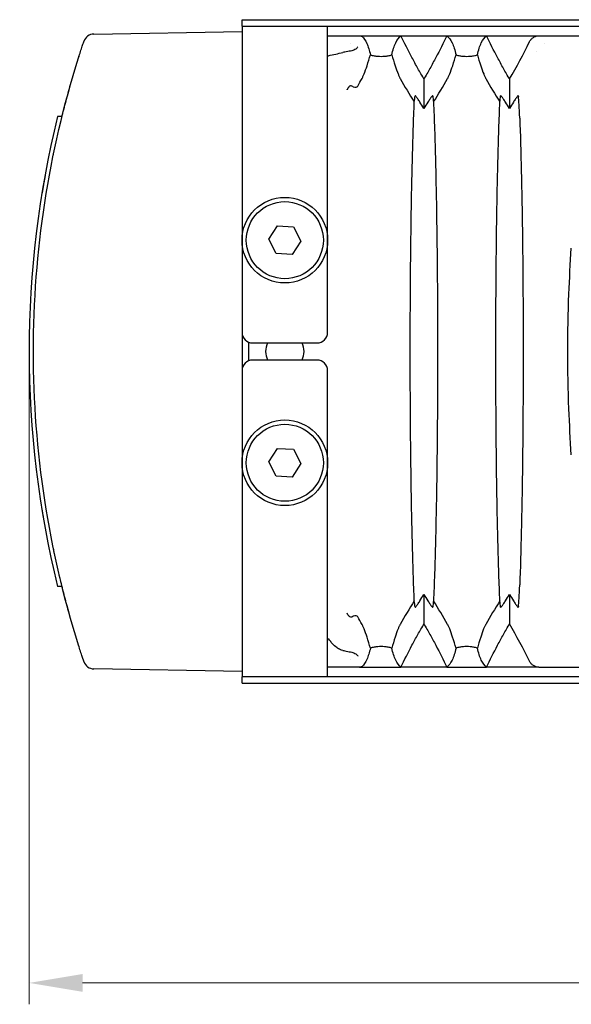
# Model space of a CAD drawing. Header units: millimetres. Extents: x 399 to 6076, y -1991 to 1602.
# Tile 107 of 256: x 5219 to 5245, y -705 to -659. Entities that reach past the tile are written whole.
import ezdxf

# ---------------------------------------------------------------- set-up
doc = ezdxf.new("R2010")
doc.units = ezdxf.units.MM
doc.layers.add('AM_5', color=3, linetype='Continuous', lineweight=25)
doc.layers.add('可見 (ISO)', color=7, linetype='Continuous', lineweight=25)
doc.styles.add('尺寸標註', font='romans.shx', dxfattribs={"bigfont": 'CHINESET.SHX'})
doc.dimstyles.new('CNS1$0', dxfattribs={"dimtxt": 2.5, "dimasz": 2.5, "dimexe": 1, "dimexo": 1, "dimgap": 1.5, "dimtad": 1, "dimtoh": 1, "dimdec": 1, "dimdsep": 46, "dimtxsty": '尺寸標註', "dimcen": 0, "dimclrd": 2, "dimclre": 2, "dimclrt": 1, "dimadec": 0, "dimazin": 2, "dimtp": 0.1, "dimtm": 0.1, "dimtfac": 0.71, "dimtdec": 1, "dimtmove": 0, "dimatfit": 0, "dimfxl": 0, "dimlwd": 13, "dimlwe": 13, "dimarcsym": 0})

# ---------------------------------------------------------------- blocks, each defined once
blk = doc.blocks.new('*D453')
at = {"layer": 'AM_5', "color": 2, "lineweight": 13}
for p, q in [((5219.19, -675.645), (5219.19, -705.145)), ((5336.71, -681.495), (5336.71, -705.145)), ((5221.69, -704.145), (5334.21, -704.145))]:
    blk.add_line(p, q, dxfattribs=at)
at = {"layer": 'AM_5', "color": 2}
for points in [[(5221.69, -703.728), (5221.69, -704.561), (5219.19, -704.145)], [(5334.21, -703.728), (5334.21, -704.561), (5336.71, -704.145)]]:
    blk.add_solid(points, dxfattribs=at)
at = {"layer": 'Defpoints', "color": 0}
for p in [(5219.19, -674.645), (5336.71, -680.495), (5336.71, -704.145)]:
    blk.add_point(p, dxfattribs=at)
at = {"layer": 'AM_5', "color": 1, "insert": (5277.95, -701.395), "char_height": 2.5, "attachment_point": 5, "style": '尺寸標註'}
blk.add_mtext('117.5', dxfattribs=at)

msp = doc.modelspace()

# ---------------------------------------------------------------- linework, layer by layer
at = {"layer": '可見 (ISO)'}
for p, q in [((5229.14, -659.445), (5229.14, -659.145)), ((5229.14, -659.145), (5301.14, -659.145)), ((5229.14, -659.445), (5233.14, -659.445)), ((5229.14, -659.445), (5229.14, -661.045)), ((5233.14, -659.445), (5297.14, -659.445)), ((5233.14, -661.045), (5233.14, -659.445)), ((5222.21, -659.815), (5229.14, -659.695)), ((5233.14, -659.895), (5234.354, -659.895)), ((5234.631, -659.895), (5236.568, -659.895)), ((5236.568, -659.895), (5238.712, -659.895)), ((5238.712, -659.895), (5240.568, -659.895)), ((5240.568, -659.895), (5243.019, -659.895)), ((5243.019, -659.895), (5255.261, -659.895)), ((5234.224, -660.245), (5234.224, -660.245)), ((5243.281, -660.245), (5243.281, -660.245)), ((5242.883, -660.645), (5242.883, -660.645)), ((5229.14, -661.045), (5229.14, -673.745)), ((5233.14, -673.745), (5233.14, -661.045)), ((5237.64, -661.913), (5237.64, -663.293)), ((5241.64, -661.913), (5241.64, -663.293)), ((5220.727, -663.664), (5220.52, -663.668)), ((5242.17, -663.645), (5242.17, -663.645)), ((5230.391, -669.403), (5230.801, -668.775)), ((5230.801, -668.775), (5231.55, -668.816)), ((5231.55, -668.816), (5231.889, -669.486)), ((5230.729, -670.073), (5230.391, -669.403)), ((5231.889, -669.486), (5231.479, -670.114)), ((5231.479, -670.114), (5230.729, -670.073)), ((5229.14, -673.745), (5229.14, -675.545)), ((5229.44, -674.203), (5229.44, -675.086)), ((5229.64, -674.245), (5232.64, -674.245)), ((5232.64, -675.045), (5229.64, -675.045)), ((5229.14, -675.545), (5229.14, -688.245)), ((5233.14, -688.245), (5233.14, -675.545)), ((5230.391, -679.803), (5230.801, -679.175)), ((5230.801, -679.175), (5231.55, -679.216)), ((5231.55, -679.216), (5231.889, -679.886)), ((5230.729, -680.473), (5230.391, -679.803)), ((5231.889, -679.886), (5231.479, -680.514)), ((5231.479, -680.514), (5230.729, -680.473)), ((5220.727, -685.625), (5220.52, -685.621)), ((5242.17, -685.645), (5242.17, -685.645)), ((5237.64, -685.996), (5237.64, -687.376)), ((5241.64, -685.996), (5241.64, -687.376)), ((5229.14, -688.245), (5229.14, -689.845)), ((5233.14, -689.845), (5233.14, -688.245)), ((5234.224, -689.045), (5234.224, -689.045)), ((5229.14, -689.595), (5222.21, -689.474)), ((5234.354, -689.395), (5233.14, -689.395)), ((5234.631, -689.395), (5234.354, -689.395)), ((5234.631, -689.395), (5236.568, -689.395)), ((5238.712, -689.395), (5236.568, -689.395)), ((5238.712, -689.395), (5240.568, -689.395)), ((5243.019, -689.395), (5240.568, -689.395)), ((5243.019, -689.395), (5255.261, -689.395)), ((5229.14, -690.145), (5229.14, -689.845)), ((5233.14, -689.845), (5229.14, -689.845)), ((5297.14, -689.845), (5233.14, -689.845)), ((5229.14, -690.145), (5301.14, -690.145))]:
    msp.add_line(p, q, dxfattribs=at)
for centre, radius in [((5231.14, -669.445), 2), ((5231.14, -669.445), 1.8), ((5231.14, -679.845), 2), ((5231.14, -679.845), 1.8)]:
    msp.add_circle(centre, radius, dxfattribs=at)
for centre, radius, start, end in [((5222.219, -660.315), 0.5, 91, 161.5386), ((5229.64, -673.745), 0.5, 180, 270), ((5232.64, -673.745), 0.5, 270, 0), ((5231.14, -674.645), 0.9, 153.6122, 206.3878), ((5231.14, -674.645), 0.9, 333.6122, 26.3878), ((5229.64, -675.545), 0.5, 90, 180), ((5232.64, -675.545), 0.5, 0, 90), ((5222.219, -688.974), 0.5, 198.4614, 269)]:
    msp.add_arc(centre, radius, start, end, dxfattribs=at)
for centre, major_axis, ratio, start_param, end_param in [((5220.853, -648.658), (-5.366, -25.417), 0.942457, 1.230279, 1.306963), ((5231.819, -656.014), (-21.555, -4.573), 0.22639, 1.584044, 1.585753), ((5227.981, -661.184), (-9.737, -1.701), 0.064246, 2.122408, 2.206431), ((5212.433, -650.955), (24.615, -4.645), 0.903321, 5.969091, 5.986704), ((5258.854, -650.935), (-24.612, -4.722), 0.903498, 0.293741, 0.349549), ((5216.426, -650.935), (24.612, -4.722), 0.903498, 5.933636, 5.989445), ((5262.854, -650.935), (-24.612, -4.722), 0.903498, 0.293741, 0.349549), ((5265.126, -674.645), (0, 45.943), 0.999848, 1.32955, 1.812043), ((5265.126, -674.645), (0, 45.943), 0.999848, 1.390803, 1.398697), ((5265.127, -674.645), (0, 45.944), 0.999848, 1.400667, 1.408942), ((5265.127, -674.644), (0, 45.944), 0.999848, 1.732924, 1.73539), ((5265.127, -674.644), (0, 45.944), 0.999848, 1.737841, 1.740316), ((5258.854, -698.354), (-24.612, 4.722), 0.903498, 5.933636, 5.989445), ((5216.426, -698.354), (24.612, 4.722), 0.903498, 0.293741, 0.349549), ((5262.854, -698.354), (-24.612, 4.722), 0.903498, 5.933636, 5.989445), ((5212.433, -698.334), (24.615, 4.646), 0.903324, 0.296445, 0.314058), ((5220.858, -700.628), (5.381, -25.41), 0.942361, 1.834026, 1.910719)]:
    msp.add_ellipse(centre, major_axis=major_axis, ratio=ratio, start_param=start_param, end_param=end_param, dxfattribs=at)
for points, knots in [([(5234.354, -659.895), (5234.355, -659.895), (5234.356, -659.895), (5234.379, -659.895), (5234.44, -659.895), (5234.552, -659.895), (5234.594, -659.895), (5234.631, -659.895)], [-0.05897444, -0.05897444, -0.05897444, -0.05897444, -0.05771761, -0.05771761, -0.02446116, -0.02446116, -0.00000151, -0.00000151, -0.00000151, -0.00000151]), ([(5234.631, -659.895), (5234.658, -659.899), (5234.686, -659.904), (5234.729, -659.915), (5234.743, -659.92), (5234.75, -659.926)], [0.00000287, 0.00000287, 0.00000287, 0.00000287, 0.02132638, 0.02132638, 0.04051053, 0.04051053, 0.04051053, 0.04051053]), ([(5234.75, -659.926), (5234.834, -660.003), (5234.909, -660.113), (5235.038, -660.401), (5235.093, -660.579), (5235.14, -660.79)], [0.0000013, 0.0000013, 0.0000013, 0.0000013, 0.3193475, 0.3193475, 0.6386464, 0.6386464, 0.6386464, 0.6386464]), ([(5236.14, -660.79), (5236.19, -660.564), (5236.25, -660.376), (5236.392, -660.077), (5236.474, -659.966), (5236.568, -659.895)], [0.000001, 0.000001, 0.000001, 0.000001, 0.3426184, 0.3426184, 0.6852542, 0.6852542, 0.6852542, 0.6852542]), ([(5237.64, -661.913), (5237.63, -661.897), (5237.544, -661.749), (5237.45, -661.584), (5237.403, -661.501), (5237.264, -661.252), (5237.172, -661.084), (5236.904, -660.579), (5236.732, -660.238), (5236.568, -659.895)], [0.000001, 0.000001, 0.000001, 0.000001, 0.00576801, 0.00576801, 0.01151589, 0.01151589, 0.02303401, 0.02303401, 0.04608415, 0.04608415, 0.04608415, 0.04608415]), ([(5238.712, -659.895), (5238.548, -660.238), (5238.376, -660.579), (5238.107, -661.084), (5238.016, -661.252), (5237.877, -661.501), (5237.83, -661.584), (5237.735, -661.749), (5237.65, -661.897), (5237.64, -661.913)], [0.000001, 0.000001, 0.000001, 0.000001, 0.1158103, 0.1158103, 0.1736801, 0.1736801, 0.2025589, 0.2025589, 0.2315337, 0.2315337, 0.2315337, 0.2315337]), ([(5238.712, -659.895), (5238.806, -659.966), (5238.888, -660.077), (5239.03, -660.376), (5239.09, -660.564), (5239.14, -660.79)], [0.000001, 0.000001, 0.000001, 0.000001, 0.3426564, 0.3426564, 0.6852179, 0.6852179, 0.6852179, 0.6852179]), ([(5240.14, -660.79), (5240.19, -660.564), (5240.25, -660.376), (5240.392, -660.077), (5240.474, -659.966), (5240.568, -659.895)], [0.000001, 0.000001, 0.000001, 0.000001, 0.3426184, 0.3426184, 0.6852542, 0.6852542, 0.6852542, 0.6852542]), ([(5241.64, -661.913), (5241.63, -661.897), (5241.544, -661.749), (5241.45, -661.584), (5241.403, -661.501), (5241.264, -661.252), (5241.172, -661.084), (5240.904, -660.579), (5240.732, -660.238), (5240.568, -659.895)], [0.000001, 0.000001, 0.000001, 0.000001, 0.00576801, 0.00576801, 0.01151589, 0.01151589, 0.02303401, 0.02303401, 0.04608415, 0.04608415, 0.04608415, 0.04608415]), ([(5242.579, -660.168), (5242.599, -660.128), (5242.624, -660.091), (5242.684, -660.023), (5242.72, -659.994), (5242.798, -659.944), (5242.841, -659.925), (5242.929, -659.901), (5242.974, -659.895), (5243.019, -659.895)], [0, 0, 0, 0, 0.0135204, 0.0135204, 0.02746573, 0.02746573, 0.04149223, 0.04149223, 0.05500717, 0.05500717, 0.05500717, 0.05500717]), ([(5221.497, -660.92), (5221.528, -660.822), (5221.559, -660.725), (5221.617, -660.545), (5221.644, -660.46), (5221.691, -660.318), (5221.711, -660.259), (5221.737, -660.178), (5221.744, -660.157), (5221.744, -660.157)], [0, 0, 0, 0, 0.00030382, 0.00030382, 0.00060764, 0.00060764, 0.000911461, 0.000911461, 0.001215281, 0.001215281, 0.001215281, 0.001215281]), ([(5234.556, -660.405), (5234.552, -660.412), (5234.547, -660.419), (5234.51, -660.471), (5234.467, -660.51), (5234.387, -660.558), (5234.355, -660.573), (5234.288, -660.595), (5234.252, -660.603), (5234.215, -660.608)], [-0.00301666, -0.00301666, -0.00301666, -0.00301666, 0, 0, 0.02117775, 0.02117775, 0.03329101, 0.03329101, 0.04540994, 0.04540994, 0.04540994, 0.04540994]), ([(5221.497, -688.369), (5220.8, -686.153), (5220.272, -683.884), (5219.92, -681.587), (5219.567, -679.291), (5219.39, -676.968), (5219.39, -674.645), (5219.39, -672.321), (5219.567, -669.998), (5219.92, -667.702), (5220.272, -665.405), (5220.8, -663.136), (5221.497, -660.92)], [2.8369009, 2.8369009, 2.8369009, 2.8369009, 2.9892468, 2.9892468, 2.9892468, 3.1415927, 3.1415927, 3.1415927, 3.2939385, 3.2939385, 3.2939385, 3.4462844, 3.4462844, 3.4462844, 3.4462844]), ([(5234.215, -660.608), (5234.172, -660.613), (5234.126, -660.62), (5234.035, -660.636), (5233.989, -660.646), (5233.943, -660.656)], [-0.02798099, -0.02798099, -0.02798099, -0.02798099, -0.01396291, -0.01396291, -0.00000001, -0.00000001, -0.00000001, -0.00000001]), ([(5234.748, -661.894), (5234.755, -661.882), (5234.762, -661.868), (5234.777, -661.839), (5234.785, -661.822), (5234.812, -661.764), (5234.831, -661.719), (5234.894, -661.562), (5234.94, -661.43), (5235.041, -661.124), (5235.094, -660.946), (5235.14, -660.79)], [0, 0, 0, 0, 0.0047033, 0.0047033, 0.0100954, 0.0100954, 0.0241002, 0.0241002, 0.0656763, 0.0656763, 0.1177835, 0.1177835, 0.1177835, 0.1177835]), ([(5235.14, -660.79), (5235.191, -660.804), (5235.25, -660.818), (5235.367, -660.839), (5235.424, -660.846), (5235.535, -660.855), (5235.587, -660.857), (5235.694, -660.857), (5235.745, -660.855), (5235.857, -660.846), (5235.914, -660.839), (5236.031, -660.818), (5236.089, -660.804), (5236.14, -660.79)], [-0.1247328, -0.1247328, -0.1247328, -0.1247328, -0.0982905, -0.0982905, -0.0783586, -0.0783586, -0.0623217, -0.0623217, -0.0462805, -0.0462805, -0.0263056, -0.0263056, -0.000001, -0.000001, -0.000001, -0.000001]), ([(5236.14, -660.79), (5236.185, -660.946), (5236.239, -661.125), (5236.34, -661.43), (5236.386, -661.562), (5236.449, -661.72), (5236.468, -661.764), (5236.495, -661.822), (5236.503, -661.839), (5236.518, -661.868), (5236.525, -661.882), (5236.532, -661.894)], [0.000001, 0.000001, 0.000001, 0.000001, 0.0714922, 0.0714922, 0.1278125, 0.1278125, 0.1466939, 0.1466939, 0.1539664, 0.1539664, 0.1603115, 0.1603115, 0.1603115, 0.1603115]), ([(5238.748, -661.894), (5238.755, -661.882), (5238.762, -661.868), (5238.777, -661.839), (5238.785, -661.822), (5238.812, -661.764), (5238.831, -661.719), (5238.894, -661.562), (5238.94, -661.43), (5239.041, -661.124), (5239.094, -660.946), (5239.14, -660.79)], [0, 0, 0, 0, 0.0047033, 0.0047033, 0.0100954, 0.0100954, 0.0241002, 0.0241002, 0.0656763, 0.0656763, 0.1177835, 0.1177835, 0.1177835, 0.1177835]), ([(5239.14, -660.79), (5239.191, -660.804), (5239.25, -660.818), (5239.367, -660.839), (5239.424, -660.846), (5239.535, -660.855), (5239.587, -660.857), (5239.694, -660.857), (5239.745, -660.855), (5239.857, -660.846), (5239.914, -660.839), (5240.031, -660.818), (5240.089, -660.804), (5240.14, -660.79)], [-0.1247328, -0.1247328, -0.1247328, -0.1247328, -0.0982905, -0.0982905, -0.0783586, -0.0783586, -0.0623217, -0.0623217, -0.0462805, -0.0462805, -0.0263056, -0.0263056, -0.000001, -0.000001, -0.000001, -0.000001]), ([(5240.14, -660.79), (5240.185, -660.946), (5240.239, -661.125), (5240.34, -661.43), (5240.386, -661.562), (5240.449, -661.72), (5240.468, -661.764), (5240.495, -661.822), (5240.503, -661.839), (5240.518, -661.868), (5240.525, -661.882), (5240.532, -661.894)], [0.000001, 0.000001, 0.000001, 0.000001, 0.0714922, 0.0714922, 0.1278125, 0.1278125, 0.1466939, 0.1466939, 0.1539664, 0.1539664, 0.1603115, 0.1603115, 0.1603115, 0.1603115]), ([(5220.713, -663.724), (5220.775, -663.47), (5220.843, -663.203), (5220.981, -662.682), (5221.052, -662.421), (5221.142, -662.103), (5221.164, -662.029), (5221.185, -661.956)], [0, 0, 0, 0, 0.0808918, 0.0808918, 0.162153, 0.162153, 0.1878428, 0.1878428, 0.1878428, 0.1878428]), ([(5234.054, -662.421), (5234.05, -662.412), (5234.047, -662.404), (5234.044, -662.397), (5234.044, -662.396), (5234.043, -662.396), (5234.043, -662.395)], [0, 0, 0, 0, 0.0003157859, 0.0003157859, 0.0003157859, 0.0003366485, 0.0003366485, 0.0003366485, 0.0003366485]), ([(5234.124, -662.295), (5234.099, -662.328), (5234.081, -662.363), (5234.07, -662.389), (5234.059, -662.414), (5234.055, -662.425), (5234.054, -662.421)], [0, 0, 0, 0, 0.0001505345, 0.0001505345, 0.0001505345, 0.0003010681, 0.0003010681, 0.0003010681, 0.0003010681]), ([(5234.311, -662.271), (5234.289, -662.256), (5234.263, -662.243), (5234.216, -662.239), (5234.192, -662.241), (5234.16, -662.259), (5234.153, -662.264), (5234.139, -662.277), (5234.131, -662.285), (5234.124, -662.295)], [0.00000342, 0.00000342, 0.00000342, 0.00000342, 0.02848844, 0.02848844, 0.04711879, 0.04711879, 0.05223109, 0.05223109, 0.0566609, 0.0566609, 0.0566609, 0.0566609]), ([(5234.547, -662.243), (5234.543, -662.25), (5234.539, -662.256), (5234.531, -662.267), (5234.527, -662.272), (5234.515, -662.284), (5234.507, -662.291), (5234.467, -662.318), (5234.434, -662.318), (5234.37, -662.308), (5234.334, -662.287), (5234.311, -662.271)], [0.00000002, 0.00000002, 0.00000002, 0.00000002, 0.00259662, 0.00259662, 0.00522321, 0.00522321, 0.01073709, 0.01073709, 0.03502998, 0.03502998, 0.07339142, 0.07339142, 0.07339142, 0.07339142]), ([(5237.192, -662.988), (5237.198, -662.939), (5237.204, -662.891), (5237.215, -662.796), (5237.221, -662.75), (5237.227, -662.703)], [0.000001, 0.000001, 0.000001, 0.000001, 0.0583626, 0.0583626, 0.1171488, 0.1171488, 0.1171488, 0.1171488]), ([(5237.64, -663.293), (5237.58, -663.194), (5237.517, -663.091), (5237.438, -662.968), (5237.42, -662.94), (5237.366, -662.858), (5237.335, -662.813), (5237.29, -662.752), (5237.272, -662.73), (5237.249, -662.705), (5237.242, -662.699), (5237.231, -662.695), (5237.228, -662.697), (5237.227, -662.703)], [-0.08024384, -0.08024384, -0.08024384, -0.08024384, -0.05244875, -0.05244875, -0.04403813, -0.04403813, -0.02725332, -0.02725332, -0.01524627, -0.01524627, -0.00747113, -0.00747113, -0.000001, -0.000001, -0.000001, -0.000001]), ([(5238.052, -662.703), (5238.052, -662.697), (5238.049, -662.695), (5238.038, -662.699), (5238.031, -662.705), (5238.007, -662.73), (5237.99, -662.752), (5237.945, -662.813), (5237.914, -662.859), (5237.86, -662.94), (5237.841, -662.969), (5237.763, -663.091), (5237.7, -663.194), (5237.64, -663.293)], [-0.1004113, -0.1004113, -0.1004113, -0.1004113, -0.0910518, -0.0910518, -0.0813066, -0.0813066, -0.0662747, -0.0662747, -0.0452497, -0.0452497, -0.0347369, -0.0347369, -0.000001, -0.000001, -0.000001, -0.000001]), ([(5238.052, -662.703), (5238.058, -662.75), (5238.064, -662.796), (5238.076, -662.891), (5238.082, -662.939), (5238.088, -662.988)], [0.000001, 0.000001, 0.000001, 0.000001, 0.0584689, 0.0584689, 0.1165144, 0.1165144, 0.1165144, 0.1165144]), ([(5241.192, -662.988), (5241.198, -662.939), (5241.204, -662.891), (5241.215, -662.796), (5241.221, -662.75), (5241.227, -662.703)], [0.000001, 0.000001, 0.000001, 0.000001, 0.0583626, 0.0583626, 0.1171488, 0.1171488, 0.1171488, 0.1171488]), ([(5241.64, -663.293), (5241.58, -663.194), (5241.517, -663.091), (5241.438, -662.968), (5241.42, -662.94), (5241.366, -662.858), (5241.335, -662.813), (5241.29, -662.752), (5241.272, -662.73), (5241.249, -662.705), (5241.242, -662.699), (5241.231, -662.695), (5241.228, -662.697), (5241.227, -662.703)], [-0.08024384, -0.08024384, -0.08024384, -0.08024384, -0.05244875, -0.05244875, -0.04403813, -0.04403813, -0.02725332, -0.02725332, -0.01524627, -0.01524627, -0.00747113, -0.00747113, -0.000001, -0.000001, -0.000001, -0.000001]), ([(5242.052, -662.703), (5242.052, -662.697), (5242.049, -662.695), (5242.038, -662.699), (5242.031, -662.705), (5242.007, -662.73), (5241.99, -662.752), (5241.945, -662.813), (5241.914, -662.859), (5241.86, -662.94), (5241.841, -662.969), (5241.763, -663.091), (5241.7, -663.194), (5241.64, -663.293)], [-0.1004113, -0.1004113, -0.1004113, -0.1004113, -0.0910518, -0.0910518, -0.0813066, -0.0813066, -0.0662747, -0.0662747, -0.0452497, -0.0452497, -0.0347369, -0.0347369, -0.000001, -0.000001, -0.000001, -0.000001]), ([(5242.119, -663.739), (5242.11, -663.496), (5242.1, -663.288), (5242.078, -662.947), (5242.067, -662.819), (5242.056, -662.728)], [0, 0, 0, 0, 0.1133239, 0.1133239, 0.2273304, 0.2273304, 0.2273304, 0.2273304]), ([(5237.192, -686.301), (5237.157, -685.515), (5237.126, -684.575), (5237.072, -682.434), (5237.05, -681.238), (5237.013, -678.273), (5237.002, -676.465), (5237.002, -672.84), (5237.013, -671.031), (5237.05, -668.062), (5237.072, -666.864), (5237.126, -664.717), (5237.157, -663.775), (5237.192, -662.988)], [0.000001, 0.000001, 0.000001, 0.000001, 0.408065, 0.408065, 0.818786, 0.818786, 1.357583, 1.357583, 1.896436, 1.896436, 2.308017, 2.308017, 2.716908, 2.716908, 2.716908, 2.716908]), ([(5238.088, -662.988), (5238.123, -663.774), (5238.154, -664.714), (5238.208, -666.855), (5238.229, -668.051), (5238.267, -671.016), (5238.278, -672.824), (5238.278, -676.449), (5238.267, -678.258), (5238.23, -681.227), (5238.208, -682.425), (5238.154, -684.572), (5238.123, -685.514), (5238.088, -686.301)], [0.000001, 0.000001, 0.000001, 0.000001, 0.408065, 0.408065, 0.818786, 0.818786, 1.357583, 1.357583, 1.896436, 1.896436, 2.308017, 2.308017, 2.716908, 2.716908, 2.716908, 2.716908]), ([(5241.192, -686.301), (5241.157, -685.515), (5241.126, -684.575), (5241.072, -682.434), (5241.05, -681.238), (5241.013, -678.273), (5241.002, -676.465), (5241.002, -672.84), (5241.013, -671.031), (5241.05, -668.062), (5241.072, -666.864), (5241.126, -664.717), (5241.157, -663.775), (5241.192, -662.988)], [0.000001, 0.000001, 0.000001, 0.000001, 0.408065, 0.408065, 0.818786, 0.818786, 1.357583, 1.357583, 1.896436, 1.896436, 2.308017, 2.308017, 2.716908, 2.716908, 2.716908, 2.716908]), ([(5242.119, -663.739), (5242.146, -664.486), (5242.171, -665.338), (5242.214, -667.22), (5242.232, -668.246), (5242.267, -671.017), (5242.278, -672.825), (5242.278, -676.45), (5242.267, -678.259), (5242.232, -681.033), (5242.214, -682.061), (5242.171, -683.948), (5242.146, -684.801), (5242.119, -685.55)], [0.000001, 0.000001, 0.000001, 0.000001, 0.347263, 0.347263, 0.696748, 0.696748, 1.236931, 1.236931, 1.777162, 1.777162, 2.127375, 2.127375, 2.47533, 2.47533, 2.47533, 2.47533]), ([(5220.322, -665.459), (5220.322, -665.459), (5220.322, -665.459), (5220.322, -665.458), (5220.322, -665.458), (5220.322, -665.455), (5220.323, -665.451), (5220.324, -665.446)], [0.02860573, 0.02860573, 0.02860573, 0.02860573, 0.02995071, 0.02995071, 0.03595712, 0.03595712, 0.05119303, 0.05119303, 0.05119303, 0.05119303]), ([(5244.53, -679.475), (5244.484, -678.757), (5244.446, -678.044), (5244.383, -676.428), (5244.365, -675.542), (5244.365, -673.747), (5244.383, -672.861), (5244.446, -671.245), (5244.484, -670.532), (5244.53, -669.814)], [-0.9706542, -0.9706542, -0.9706542, -0.9706542, -0.7547435, -0.7547435, -0.4853276, -0.4853276, -0.2159117, -0.2159117, -0.000001, -0.000001, -0.000001, -0.000001]), ([(5220.381, -684.116), (5220.357, -684.001), (5220.34, -683.918), (5220.328, -683.861), (5220.326, -683.851), (5220.323, -683.839), (5220.323, -683.836), (5220.322, -683.832), (5220.322, -683.83), (5220.322, -683.83), (5220.322, -683.83), (5220.322, -683.83)], [0, 0, 0, 0, 0.072006, 0.072006, 0.0905756, 0.0905756, 0.1044975, 0.1044975, 0.1149371, 0.1149371, 0.1156823, 0.1156823, 0.1156823, 0.1156823]), ([(5221.053, -686.867), (5220.984, -686.617), (5220.912, -686.352), (5220.777, -685.826), (5220.71, -685.559), (5220.633, -685.237), (5220.616, -685.164), (5220.599, -685.093)], [0, 0, 0, 0, 0.080945, 0.080945, 0.1629715, 0.1629715, 0.1875479, 0.1875479, 0.1875479, 0.1875479]), ([(5242.056, -686.561), (5242.067, -686.471), (5242.078, -686.343), (5242.1, -686.004), (5242.11, -685.795), (5242.119, -685.55)], [0, 0, 0, 0, 0.1132605, 0.1132605, 0.2273799, 0.2273799, 0.2273799, 0.2273799]), ([(5237.227, -686.586), (5237.221, -686.54), (5237.215, -686.493), (5237.204, -686.398), (5237.198, -686.35), (5237.192, -686.301)], [0.000001, 0.000001, 0.000001, 0.000001, 0.0584689, 0.0584689, 0.1165144, 0.1165144, 0.1165144, 0.1165144]), ([(5237.227, -686.586), (5237.228, -686.592), (5237.231, -686.594), (5237.242, -686.59), (5237.249, -686.584), (5237.273, -686.559), (5237.29, -686.537), (5237.335, -686.476), (5237.366, -686.43), (5237.42, -686.349), (5237.438, -686.32), (5237.517, -686.198), (5237.58, -686.095), (5237.64, -685.996)], [-0.1004113, -0.1004113, -0.1004113, -0.1004113, -0.0910518, -0.0910518, -0.0813066, -0.0813066, -0.0662747, -0.0662747, -0.0452497, -0.0452497, -0.0347369, -0.0347369, -0.000001, -0.000001, -0.000001, -0.000001]), ([(5237.64, -685.996), (5237.7, -686.095), (5237.763, -686.198), (5237.842, -686.321), (5237.86, -686.349), (5237.914, -686.431), (5237.945, -686.476), (5237.99, -686.537), (5238.007, -686.559), (5238.031, -686.584), (5238.038, -686.59), (5238.049, -686.594), (5238.052, -686.592), (5238.052, -686.586)], [-0.08024384, -0.08024384, -0.08024384, -0.08024384, -0.05244875, -0.05244875, -0.04403813, -0.04403813, -0.02725332, -0.02725332, -0.01524627, -0.01524627, -0.00747113, -0.00747113, -0.000001, -0.000001, -0.000001, -0.000001]), ([(5238.088, -686.301), (5238.082, -686.35), (5238.076, -686.398), (5238.064, -686.493), (5238.058, -686.54), (5238.052, -686.586)], [0.000001, 0.000001, 0.000001, 0.000001, 0.0583626, 0.0583626, 0.1171488, 0.1171488, 0.1171488, 0.1171488]), ([(5241.227, -686.586), (5241.221, -686.54), (5241.215, -686.493), (5241.204, -686.398), (5241.198, -686.35), (5241.192, -686.301)], [0.000001, 0.000001, 0.000001, 0.000001, 0.0584689, 0.0584689, 0.1165144, 0.1165144, 0.1165144, 0.1165144]), ([(5241.227, -686.586), (5241.228, -686.592), (5241.231, -686.594), (5241.242, -686.59), (5241.249, -686.584), (5241.273, -686.559), (5241.29, -686.537), (5241.335, -686.476), (5241.366, -686.43), (5241.42, -686.349), (5241.438, -686.32), (5241.517, -686.198), (5241.58, -686.095), (5241.64, -685.996)], [-0.1004113, -0.1004113, -0.1004113, -0.1004113, -0.0910518, -0.0910518, -0.0813066, -0.0813066, -0.0662747, -0.0662747, -0.0452497, -0.0452497, -0.0347369, -0.0347369, -0.000001, -0.000001, -0.000001, -0.000001]), ([(5241.64, -685.996), (5241.7, -686.095), (5241.763, -686.198), (5241.842, -686.321), (5241.86, -686.349), (5241.914, -686.431), (5241.945, -686.476), (5241.99, -686.537), (5242.007, -686.559), (5242.031, -686.584), (5242.038, -686.59), (5242.049, -686.594), (5242.052, -686.592), (5242.052, -686.586)], [-0.08024384, -0.08024384, -0.08024384, -0.08024384, -0.05244875, -0.05244875, -0.04403813, -0.04403813, -0.02725332, -0.02725332, -0.01524627, -0.01524627, -0.00747113, -0.00747113, -0.000001, -0.000001, -0.000001, -0.000001]), ([(5234.043, -686.894), (5234.043, -686.893), (5234.044, -686.893), (5234.044, -686.892), (5234.047, -686.885), (5234.05, -686.877), (5234.054, -686.868)], [-0.0000208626, -0.0000208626, -0.0000208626, -0.0000208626, 0, 0, 0, 0.0003157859, 0.0003157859, 0.0003157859, 0.0003157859]), ([(5234.124, -686.994), (5234.099, -686.961), (5234.081, -686.926), (5234.07, -686.9), (5234.059, -686.874), (5234.055, -686.864), (5234.054, -686.868)], [0, 0, 0, 0, 0.0001525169, 0.0001525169, 0.0001525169, 0.0003050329, 0.0003050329, 0.0003050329, 0.0003050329]), ([(5234.124, -686.994), (5234.131, -687.004), (5234.139, -687.012), (5234.153, -687.025), (5234.161, -687.03), (5234.192, -687.048), (5234.216, -687.05), (5234.263, -687.046), (5234.289, -687.033), (5234.311, -687.018)], [0.00000309, 0.00000309, 0.00000309, 0.00000309, 0.00441285, 0.00441285, 0.00950236, 0.00950236, 0.02806147, 0.02806147, 0.0563484, 0.0563484, 0.0563484, 0.0563484]), ([(5234.311, -687.018), (5234.334, -687.002), (5234.37, -686.981), (5234.434, -686.971), (5234.468, -686.971), (5234.507, -686.998), (5234.515, -687.005), (5234.527, -687.018), (5234.531, -687.022), (5234.539, -687.033), (5234.543, -687.039), (5234.547, -687.046)], [0.00000408, 0.00000408, 0.00000408, 0.00000408, 0.0294788, 0.0294788, 0.04812762, 0.04812762, 0.05236117, 0.05236117, 0.0543779, 0.0543779, 0.05637162, 0.05637162, 0.05637162, 0.05637162]), ([(5235.14, -688.499), (5235.094, -688.343), (5235.04, -688.164), (5234.94, -687.859), (5234.894, -687.727), (5234.831, -687.569), (5234.812, -687.525), (5234.785, -687.467), (5234.777, -687.45), (5234.762, -687.421), (5234.755, -687.407), (5234.748, -687.395)], [0.000001, 0.000001, 0.000001, 0.000001, 0.0714924, 0.0714924, 0.1277503, 0.1277503, 0.146606, 0.146606, 0.1538685, 0.1538685, 0.1602048, 0.1602048, 0.1602048, 0.1602048]), ([(5236.532, -687.395), (5236.525, -687.407), (5236.518, -687.421), (5236.503, -687.45), (5236.495, -687.467), (5236.468, -687.525), (5236.449, -687.57), (5236.385, -687.727), (5236.34, -687.859), (5236.239, -688.165), (5236.185, -688.343), (5236.14, -688.499)], [0, 0, 0, 0, 0.0047042, 0.0047042, 0.0100974, 0.0100974, 0.0241052, 0.0241052, 0.0657013, 0.0657013, 0.1178924, 0.1178924, 0.1178924, 0.1178924]), ([(5236.568, -689.395), (5236.732, -689.051), (5236.904, -688.71), (5237.172, -688.205), (5237.264, -688.037), (5237.403, -687.788), (5237.45, -687.705), (5237.544, -687.54), (5237.63, -687.392), (5237.64, -687.376)], [0.000001, 0.000001, 0.000001, 0.000001, 0.1158104, 0.1158104, 0.1736801, 0.1736801, 0.2025589, 0.2025589, 0.2315337, 0.2315337, 0.2315337, 0.2315337]), ([(5237.64, -687.376), (5237.65, -687.392), (5237.735, -687.54), (5237.83, -687.705), (5237.877, -687.788), (5238.016, -688.037), (5238.107, -688.205), (5238.376, -688.71), (5238.548, -689.051), (5238.712, -689.395)], [0.000001, 0.000001, 0.000001, 0.000001, 0.00576801, 0.00576801, 0.01151589, 0.01151589, 0.02303402, 0.02303402, 0.04608415, 0.04608415, 0.04608415, 0.04608415]), ([(5239.14, -688.499), (5239.094, -688.343), (5239.04, -688.164), (5238.94, -687.859), (5238.894, -687.727), (5238.831, -687.569), (5238.812, -687.525), (5238.785, -687.467), (5238.777, -687.45), (5238.762, -687.421), (5238.755, -687.407), (5238.748, -687.395)], [0.000001, 0.000001, 0.000001, 0.000001, 0.0714924, 0.0714924, 0.1277503, 0.1277503, 0.146606, 0.146606, 0.1538685, 0.1538685, 0.1602048, 0.1602048, 0.1602048, 0.1602048]), ([(5240.532, -687.395), (5240.525, -687.407), (5240.518, -687.421), (5240.503, -687.45), (5240.495, -687.467), (5240.468, -687.525), (5240.449, -687.57), (5240.385, -687.727), (5240.34, -687.859), (5240.239, -688.165), (5240.185, -688.343), (5240.14, -688.499)], [0, 0, 0, 0, 0.0047042, 0.0047042, 0.0100974, 0.0100974, 0.0241052, 0.0241052, 0.0657013, 0.0657013, 0.1178924, 0.1178924, 0.1178924, 0.1178924]), ([(5240.568, -689.395), (5240.732, -689.051), (5240.904, -688.71), (5241.172, -688.205), (5241.264, -688.037), (5241.403, -687.788), (5241.45, -687.705), (5241.544, -687.54), (5241.63, -687.392), (5241.64, -687.376)], [0.000001, 0.000001, 0.000001, 0.000001, 0.1158104, 0.1158104, 0.1736801, 0.1736801, 0.2025589, 0.2025589, 0.2315337, 0.2315337, 0.2315337, 0.2315337]), ([(5233.462, -688.395), (5233.414, -688.351), (5233.364, -688.299), (5233.272, -688.187), (5233.236, -688.139), (5233.193, -688.077), (5233.187, -688.068), (5233.18, -688.057)], [-0.04422932, -0.04422932, -0.04422932, -0.04422932, -0.01877358, -0.01877358, 0, 0, 0.00379775, 0.00379775, 0.00379775, 0.00379775]), ([(5221.744, -689.132), (5221.744, -689.132), (5221.714, -689.043), (5221.667, -688.9), (5221.644, -688.828), (5221.617, -688.744), (5221.587, -688.653), (5221.558, -688.562), (5221.528, -688.467), (5221.497, -688.369)], [0, 0, 0, 0, 0.000612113, 0.000612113, 0.000612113, 0.00091817, 0.00091817, 0.00091817, 0.001224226, 0.001224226, 0.001224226, 0.001224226]), ([(5221.551, -688.538), (5221.551, -688.538), (5221.551, -688.538), (5221.551, -688.538), (5221.551, -688.538), (5221.55, -688.537), (5221.55, -688.536), (5221.549, -688.533), (5221.548, -688.53), (5221.547, -688.527)], [0.03798802, 0.03798802, 0.03798802, 0.03798802, 0.03849646, 0.03849646, 0.0413423, 0.0413423, 0.04988108, 0.04988108, 0.05980923, 0.05980923, 0.05980923, 0.05980923]), ([(5233.85, -688.612), (5233.776, -688.595), (5233.708, -688.567), (5233.595, -688.502), (5233.539, -688.463), (5233.462, -688.395)], [0, 0, 0, 0, 0.02255278, 0.02255278, 0.03911854, 0.03911854, 0.03911854, 0.03911854]), ([(5235.14, -688.499), (5235.093, -688.71), (5235.038, -688.888), (5234.909, -689.176), (5234.834, -689.286), (5234.75, -689.363)], [0.000001, 0.000001, 0.000001, 0.000001, 0.3193535, 0.3193535, 0.6386692, 0.6386692, 0.6386692, 0.6386692]), ([(5236.14, -688.499), (5236.089, -688.485), (5236.03, -688.471), (5235.912, -688.45), (5235.856, -688.443), (5235.745, -688.434), (5235.693, -688.432), (5235.586, -688.432), (5235.534, -688.434), (5235.423, -688.443), (5235.366, -688.45), (5235.249, -688.471), (5235.19, -688.485), (5235.14, -688.499)], [-0.1247327, -0.1247327, -0.1247327, -0.1247327, -0.0982902, -0.0982902, -0.0783586, -0.0783586, -0.0623217, -0.0623217, -0.0462805, -0.0462805, -0.0263058, -0.0263058, -0.000001, -0.000001, -0.000001, -0.000001]), ([(5236.568, -689.395), (5236.474, -689.323), (5236.392, -689.212), (5236.25, -688.913), (5236.19, -688.725), (5236.14, -688.499)], [0.000001, 0.000001, 0.000001, 0.000001, 0.3426565, 0.3426565, 0.6852179, 0.6852179, 0.6852179, 0.6852179]), ([(5239.14, -688.499), (5239.09, -688.725), (5239.03, -688.913), (5238.888, -689.212), (5238.806, -689.323), (5238.712, -689.395)], [0.000001, 0.000001, 0.000001, 0.000001, 0.3426188, 0.3426188, 0.6852542, 0.6852542, 0.6852542, 0.6852542]), ([(5240.14, -688.499), (5240.089, -688.485), (5240.03, -688.471), (5239.912, -688.45), (5239.856, -688.443), (5239.745, -688.434), (5239.693, -688.432), (5239.586, -688.432), (5239.534, -688.434), (5239.423, -688.443), (5239.366, -688.45), (5239.249, -688.471), (5239.19, -688.485), (5239.14, -688.499)], [-0.1247327, -0.1247327, -0.1247327, -0.1247327, -0.0982902, -0.0982902, -0.0783586, -0.0783586, -0.0623217, -0.0623217, -0.0462805, -0.0462805, -0.0263058, -0.0263058, -0.000001, -0.000001, -0.000001, -0.000001]), ([(5240.568, -689.395), (5240.474, -689.323), (5240.392, -689.212), (5240.25, -688.913), (5240.19, -688.725), (5240.14, -688.499)], [0.000001, 0.000001, 0.000001, 0.000001, 0.3426565, 0.3426565, 0.6852179, 0.6852179, 0.6852179, 0.6852179]), ([(5233.943, -688.633), (5233.989, -688.643), (5234.035, -688.653), (5234.126, -688.669), (5234.172, -688.677), (5234.215, -688.681)], [-0.02801647, -0.02801647, -0.02801647, -0.02801647, -0.01403515, -0.01403515, -0.00001664, -0.00001664, -0.00001664, -0.00001664]), ([(5234.215, -688.681), (5234.252, -688.686), (5234.288, -688.694), (5234.355, -688.716), (5234.387, -688.731), (5234.473, -688.782), (5234.515, -688.824), (5234.546, -688.868), (5234.55, -688.874), (5234.554, -688.881), (5234.556, -688.884)], [0.00000001, 0.00000001, 0.00000001, 0.00000001, 0.01208591, 0.01208591, 0.024168, 0.024168, 0.04790078, 0.04790078, 0.0495453, 0.05118982, 0.05118982, 0.05118982, 0.05118982]), ([(5234.75, -689.363), (5234.743, -689.369), (5234.729, -689.374), (5234.685, -689.386), (5234.657, -689.39), (5234.631, -689.395)], [0, 0, 0, 0, 0.02408757, 0.02408757, 0.05114731, 0.05114731, 0.05114731, 0.05114731]), ([(5243.019, -689.395), (5242.974, -689.395), (5242.93, -689.388), (5242.842, -689.364), (5242.799, -689.345), (5242.72, -689.296), (5242.685, -689.266), (5242.624, -689.198), (5242.599, -689.161), (5242.579, -689.121)], [0.00000001, 0.00000001, 0.00000001, 0.00000001, 0.01347717, 0.01347717, 0.02746432, 0.02746432, 0.0414418, 0.0414418, 0.05499345, 0.05499345, 0.05499345, 0.05499345])]:
    msp.add_open_spline(points, degree=3, knots=knots, dxfattribs=at)
for points in [[(5221.497, -660.92), (5221.51, -660.879), (5221.521, -660.845), (5221.529, -660.819)], [(5233.943, -660.656), (5233.912, -660.663), (5233.881, -660.67), (5233.85, -660.677)], [(5242.052, -662.703), (5242.054, -662.712), (5242.055, -662.72), (5242.056, -662.728)], [(5242.056, -686.561), (5242.055, -686.569), (5242.054, -686.577), (5242.052, -686.586)], [(5233.85, -688.612), (5233.881, -688.619), (5233.912, -688.626), (5233.943, -688.633)]]:
    msp.add_open_spline(points, degree=3, dxfattribs=at)

# ---------------------------------------------------------------- dimensions: what is measured, and where the dimension line sits
at = {"layer": 'AM_5'}
dim = msp.add_linear_dim(base=(5336.71, -704.145), p1=(5219.19, -674.645), p2=(5336.71, -680.495), dimstyle='CNS1$0', override={"dimpost": '', "dimfxl": 4, "dimarcsym": 1}, dxfattribs=at)
dim.commit()
dim.dimension.update_dxf_attribs({"geometry": '*D453', "text_midpoint": (5277.95, -701.395)})

doc.saveas('drawing.dxf')
